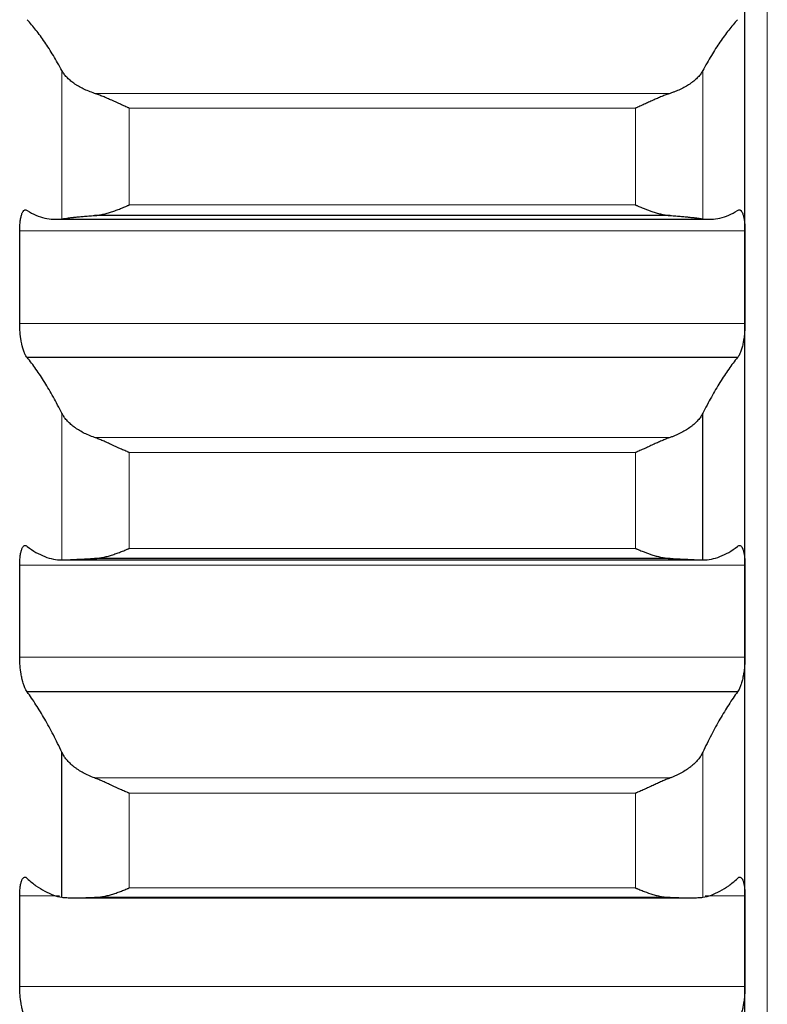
# Model space of a CAD drawing. Header units: inches. Extents: x 0 to 20790, y -12 to 14700.
# Tile 75 of 256: x 8061 to 8115, y 5128 to 5199. Entities that reach past the tile are written whole.
import ezdxf

# ---------------------------------------------------------------- set-up
doc = ezdxf.new("R2010")
doc.units = ezdxf.units.IN
doc.layers.add('1', color=7, linetype='Continuous', true_color=0xffffff)

msp = doc.modelspace()

# ---------------------------------------------------------------- linework, layer by layer
at = {"layer": '1', "color": 110, "linetype": 'Continuous', "lineweight": 13}
for p, q in [((8115.011, 4941.645), (8115.011, 5948.987)), ((8064.438, 5184.46), (8064.438, 5195.083)), ((8110.385, 5184.46), (8110.385, 5195.083)), ((8108.043, 5193.457), (8066.78, 5193.457)), ((8105.556, 5192.392), (8069.267, 5192.392)), ((8069.267, 5185.455), (8069.267, 5192.392)), ((8105.556, 5185.455), (8105.556, 5192.392)), ((8105.556, 5185.455), (8069.267, 5185.455)), ((8113.409, 5183.602), (8061.414, 5183.602)), ((8113.409, 5176.943), (8061.414, 5176.943)), ((8064.438, 5159.999), (8064.438, 5170.515)), ((8108.043, 5168.78), (8066.78, 5168.78)), ((8105.556, 5167.697), (8069.267, 5167.697)), ((8069.267, 5160.831), (8069.267, 5167.697)), ((8105.556, 5160.831), (8105.556, 5167.697)), ((8105.556, 5160.831), (8069.267, 5160.831)), ((8113.409, 5159.616), (8061.414, 5159.616)), ((8113.409, 5153.03), (8061.414, 5153.03)), ((8110.385, 5135.817), (8110.385, 5146.208)), ((8108.043, 5144.367), (8066.78, 5144.367)), ((8105.556, 5143.27), (8069.267, 5143.27)), ((8069.267, 5136.485), (8069.267, 5143.27)), ((8105.556, 5136.485), (8105.556, 5143.27)), ((8105.556, 5136.485), (8069.267, 5136.485)), ((8064.268, 5135.909), (8061.414, 5135.909)), ((8113.409, 5135.909), (8110.555, 5135.909)), ((8113.409, 5129.407), (8061.414, 5129.407))]:
    msp.add_line(p, q, dxfattribs=at)
at = {"layer": '1', "color": 2, "linetype": 'Continuous', "lineweight": 25}
for p, q in [((8113.411, 5180.273), (8113.411, 5204.469)), ((8063.961, 5184.424), (8110.862, 5184.424)), ((8108.043, 5184.694), (8066.78, 5184.694)), ((8113.411, 5156.323), (8113.411, 5180.273)), ((8112.874, 5174.514), (8061.949, 5174.514)), ((8110.385, 5159.999), (8110.385, 5170.515)), ((8108.043, 5160.106), (8066.78, 5160.106)), ((8064.459, 5159.999), (8110.37, 5159.999)), ((8113.411, 5132.658), (8113.411, 5156.323)), ((8112.874, 5150.546), (8061.949, 5150.546)), ((8064.438, 5135.817), (8064.438, 5146.208)), ((8065.426, 5135.778), (8109.432, 5135.778)), ((8108.043, 5135.796), (8066.78, 5135.796)), ((8113.411, 5109.315), (8113.411, 5132.658))]:
    msp.add_line(p, q, dxfattribs=at)
for points in [[(8064.438, 5195.083), (8064.234, 5195.462), (8063.824, 5196.182), (8063.205, 5197.151), (8062.58, 5198.009), (8062.16, 5198.507), (8061.949, 5198.738)], [(8112.874, 5198.738), (8112.663, 5198.507), (8112.243, 5198.009), (8111.618, 5197.151), (8110.999, 5196.182), (8110.589, 5195.462), (8110.385, 5195.083)], [(8061.949, 5185.049), (8062.16, 5184.92), (8062.58, 5184.703), (8063.205, 5184.496), (8063.824, 5184.408), (8064.234, 5184.429), (8064.438, 5184.46)], [(8110.385, 5184.46), (8110.589, 5184.429), (8110.999, 5184.408), (8111.618, 5184.496), (8112.243, 5184.703), (8112.663, 5184.92), (8112.874, 5185.049)], [(8061.411, 5180.273), (8061.411, 5181.383), (8061.412, 5182.493), (8061.414, 5183.602)], [(8113.409, 5183.602), (8113.411, 5182.493), (8113.411, 5181.383), (8113.411, 5180.273)], [(8061.414, 5176.943), (8061.412, 5178.053), (8061.411, 5179.163), (8061.411, 5180.273)], [(8113.411, 5180.273), (8113.411, 5179.163), (8113.411, 5178.053), (8113.409, 5176.943)], [(8064.438, 5170.515), (8064.234, 5170.921), (8063.824, 5171.697), (8063.205, 5172.751), (8062.58, 5173.696), (8062.16, 5174.254), (8061.949, 5174.514)], [(8112.874, 5174.514), (8112.663, 5174.254), (8112.243, 5173.696), (8111.618, 5172.751), (8110.999, 5171.697), (8110.589, 5170.921), (8110.385, 5170.515)], [(8061.949, 5160.965), (8062.16, 5160.805), (8062.58, 5160.525), (8063.205, 5160.224), (8063.824, 5160.042), (8064.234, 5160), (8064.438, 5159.999)], [(8110.385, 5159.999), (8110.589, 5160), (8110.999, 5160.042), (8111.618, 5160.224), (8112.243, 5160.525), (8112.663, 5160.805), (8112.874, 5160.965)], [(8061.411, 5156.323), (8061.411, 5157.421), (8061.412, 5158.518), (8061.414, 5159.616)], [(8113.409, 5159.616), (8113.411, 5158.518), (8113.411, 5157.421), (8113.411, 5156.323)], [(8061.414, 5153.03), (8061.412, 5154.128), (8061.411, 5155.225), (8061.411, 5156.323)], [(8113.411, 5156.323), (8113.411, 5155.225), (8113.411, 5154.128), (8113.409, 5153.03)], [(8064.438, 5146.208), (8064.234, 5146.641), (8063.824, 5147.471), (8063.205, 5148.609), (8062.58, 5149.64), (8062.16, 5150.256), (8061.949, 5150.546)], [(8112.874, 5150.546), (8112.663, 5150.256), (8112.243, 5149.64), (8111.618, 5148.609), (8110.999, 5147.471), (8110.589, 5146.641), (8110.385, 5146.208)], [(8061.949, 5137.158), (8062.16, 5136.967), (8062.58, 5136.626), (8063.205, 5136.231), (8063.824, 5135.955), (8064.234, 5135.85), (8064.438, 5135.817)], [(8110.385, 5135.817), (8110.589, 5135.85), (8110.999, 5135.955), (8111.618, 5136.231), (8112.243, 5136.626), (8112.663, 5136.967), (8112.874, 5137.158)], [(8061.411, 5132.658), (8061.411, 5133.741), (8061.412, 5134.825), (8061.414, 5135.909)], [(8113.409, 5135.909), (8113.411, 5134.825), (8113.411, 5133.741), (8113.411, 5132.658)], [(8061.414, 5129.407), (8061.412, 5130.49), (8061.411, 5131.574), (8061.411, 5132.658)], [(8113.411, 5132.658), (8113.411, 5131.574), (8113.411, 5130.49), (8113.409, 5129.407)]]:
    msp.add_open_spline(points, degree=3, dxfattribs=at)
for points, knots in [([(8066.78, 5193.457), (8066.634, 5193.505), (8066.494, 5193.556), (8066.225, 5193.665), (8065.968, 5193.779), (8065.731, 5193.906), (8065.591, 5193.988), (8065.563, 5194.005), (8065.508, 5194.039), (8065.481, 5194.056), (8065.401, 5194.107), (8065.349, 5194.142), (8065.199, 5194.247), (8065.107, 5194.319), (8064.935, 5194.465), (8064.856, 5194.54), (8064.748, 5194.654), (8064.713, 5194.692), (8064.665, 5194.75), (8064.649, 5194.769), (8064.618, 5194.808), (8064.603, 5194.828), (8064.531, 5194.925), (8064.48, 5195.004), (8064.438, 5195.083)], [0, 0, 0, 0, 0.125, 0.125, 0.25, 0.375, 0.375, 0.40625, 0.40625, 0.4375, 0.4375, 0.5, 0.5, 0.625, 0.625, 0.75, 0.75, 0.8125, 0.8125, 0.84375, 0.84375, 0.875, 0.875, 1, 1, 1, 1]), ([(8110.385, 5195.083), (8110.343, 5195.004), (8110.293, 5194.926), (8110.178, 5194.771), (8110.049, 5194.618), (8109.891, 5194.468), (8109.762, 5194.358), (8109.717, 5194.321), (8109.647, 5194.267), (8109.623, 5194.249), (8109.574, 5194.213), (8109.55, 5194.195), (8109.425, 5194.107), (8109.213, 5193.971), (8108.978, 5193.845), (8108.731, 5193.724), (8108.602, 5193.667), (8108.432, 5193.598), (8108.398, 5193.584), (8108.328, 5193.558), (8108.223, 5193.518), (8108.116, 5193.481), (8108.043, 5193.457)], [0, 0, 0, 0, 0.125, 0.125, 0.25, 0.375, 0.375, 0.4375, 0.4375, 0.46875, 0.46875, 0.5, 0.5, 0.625, 0.75, 0.75, 0.875, 0.875, 0.90625, 0.90625, 0.9375, 1, 1, 1, 1]), ([(8069.267, 5192.392), (8069.264, 5192.393), (8069.261, 5192.394), (8069.254, 5192.397), (8069.251, 5192.399), (8069.241, 5192.403), (8069.221, 5192.412), (8069.175, 5192.432), (8069.082, 5192.473), (8069.003, 5192.508), (8068.845, 5192.579), (8068.74, 5192.627), (8068.426, 5192.769), (8068.218, 5192.864), (8067.907, 5193.004), (8067.803, 5193.05), (8067.648, 5193.118), (8067.596, 5193.14), (8067.492, 5193.185), (8067.44, 5193.206), (8067.286, 5193.271), (8067.183, 5193.311), (8066.98, 5193.388), (8066.88, 5193.425), (8066.78, 5193.457)], [0, 0, 0, 0, 0.003906, 0.003906, 0.007813, 0.007813, 0.015625, 0.03125, 0.0625, 0.125, 0.125, 0.25, 0.25, 0.5, 0.5, 0.625, 0.625, 0.6875, 0.6875, 0.75, 0.75, 0.875, 0.875, 1, 1, 1, 1]), ([(8108.043, 5193.457), (8107.943, 5193.425), (8107.843, 5193.389), (8107.642, 5193.312), (8107.541, 5193.272), (8107.337, 5193.188), (8107.234, 5193.144), (8107.027, 5193.054), (8106.923, 5193.007), (8106.713, 5192.913), (8106.609, 5192.866), (8106.399, 5192.77), (8106.294, 5192.722), (8106.084, 5192.627), (8105.978, 5192.579), (8105.82, 5192.508), (8105.741, 5192.473), (8105.648, 5192.432), (8105.602, 5192.412), (8105.582, 5192.403), (8105.569, 5192.397), (8105.562, 5192.394), (8105.556, 5192.392)], [0, 0, 0, 0, 0.125, 0.125, 0.25, 0.25, 0.375, 0.375, 0.5, 0.5, 0.625, 0.625, 0.75, 0.75, 0.875, 0.875, 0.9375, 0.96875, 0.984375, 0.992188, 0.992188, 1, 1, 1, 1]), ([(8061.414, 5183.602), (8061.414, 5183.667), (8061.416, 5183.794), (8061.424, 5183.976), (8061.433, 5184.092), (8061.441, 5184.177), (8061.444, 5184.205), (8061.45, 5184.26), (8061.453, 5184.286), (8061.471, 5184.418), (8061.488, 5184.514), (8061.512, 5184.623), (8061.518, 5184.644), (8061.526, 5184.675), (8061.528, 5184.685), (8061.534, 5184.705), (8061.548, 5184.754), (8061.574, 5184.834), (8061.6, 5184.894), (8061.627, 5184.949), (8061.641, 5184.973), (8061.685, 5185.038), (8061.716, 5185.068), (8061.763, 5185.096), (8061.78, 5185.102), (8061.804, 5185.107), (8061.813, 5185.107), (8061.83, 5185.107), (8061.838, 5185.107), (8061.88, 5185.099), (8061.914, 5185.08), (8061.949, 5185.049)], [0, 0, 0, 0, 0.0625, 0.125, 0.1875, 0.1875, 0.21875, 0.21875, 0.25, 0.25, 0.375, 0.375, 0.40625, 0.40625, 0.421875, 0.421875, 0.4375, 0.5, 0.5625, 0.5625, 0.625, 0.625, 0.75, 0.75, 0.8125, 0.8125, 0.84375, 0.84375, 0.875, 0.875, 1, 1, 1, 1]), ([(8066.78, 5184.694), (8066.88, 5184.701), (8066.98, 5184.712), (8067.181, 5184.744), (8067.282, 5184.764), (8067.486, 5184.81), (8067.589, 5184.836), (8067.795, 5184.895), (8067.9, 5184.927), (8068.109, 5184.996), (8068.214, 5185.033), (8068.424, 5185.109), (8068.529, 5185.149), (8068.739, 5185.232), (8068.844, 5185.275), (8069.003, 5185.341), (8069.082, 5185.375), (8069.175, 5185.415), (8069.221, 5185.435), (8069.241, 5185.443), (8069.254, 5185.449), (8069.261, 5185.452), (8069.267, 5185.455)], [0, 0, 0, 0, 0.125, 0.125, 0.25, 0.25, 0.375, 0.375, 0.5, 0.5, 0.625, 0.625, 0.75, 0.75, 0.875, 0.875, 0.9375, 0.96875, 0.984375, 0.992188, 0.992188, 1, 1, 1, 1]), ([(8105.556, 5185.455), (8105.559, 5185.453), (8105.562, 5185.452), (8105.569, 5185.449), (8105.572, 5185.448), (8105.582, 5185.443), (8105.602, 5185.435), (8105.648, 5185.415), (8105.741, 5185.375), (8105.82, 5185.341), (8105.978, 5185.275), (8106.083, 5185.232), (8106.397, 5185.109), (8106.605, 5185.032), (8106.916, 5184.929), (8107.02, 5184.897), (8107.175, 5184.853), (8107.227, 5184.839), (8107.33, 5184.812), (8107.382, 5184.8), (8107.537, 5184.764), (8107.64, 5184.744), (8107.843, 5184.712), (8107.943, 5184.701), (8108.043, 5184.694)], [0, 0, 0, 0, 0.003906, 0.003906, 0.007812, 0.007812, 0.015625, 0.03125, 0.0625, 0.125, 0.125, 0.25, 0.25, 0.5, 0.5, 0.625, 0.625, 0.6875, 0.6875, 0.75, 0.75, 0.875, 0.875, 1, 1, 1, 1]), ([(8112.874, 5185.049), (8112.908, 5185.08), (8112.942, 5185.099), (8112.993, 5185.108), (8113.009, 5185.108), (8113.034, 5185.104), (8113.042, 5185.102), (8113.059, 5185.095), (8113.067, 5185.092), (8113.107, 5185.069), (8113.137, 5185.038), (8113.181, 5184.975), (8113.195, 5184.95), (8113.215, 5184.909), (8113.222, 5184.895), (8113.235, 5184.865), (8113.241, 5184.849), (8113.273, 5184.767), (8113.295, 5184.69), (8113.32, 5184.582), (8113.325, 5184.56), (8113.334, 5184.513), (8113.338, 5184.49), (8113.351, 5184.417), (8113.359, 5184.366), (8113.38, 5184.209), (8113.39, 5184.097), (8113.399, 5183.948), (8113.401, 5183.917), (8113.404, 5183.856), (8113.405, 5183.825), (8113.408, 5183.731), (8113.409, 5183.667), (8113.409, 5183.602)], [0, 0, 0, 0, 0.125, 0.125, 0.1875, 0.1875, 0.21875, 0.21875, 0.25, 0.25, 0.375, 0.375, 0.4375, 0.4375, 0.46875, 0.46875, 0.5, 0.5, 0.625, 0.625, 0.65625, 0.65625, 0.6875, 0.6875, 0.75, 0.75, 0.875, 0.875, 0.90625, 0.90625, 0.9375, 0.9375, 1, 1, 1, 1]), ([(8064.438, 5184.46), (8064.48, 5184.466), (8064.53, 5184.473), (8064.645, 5184.489), (8064.774, 5184.506), (8064.932, 5184.525), (8065.061, 5184.54), (8065.106, 5184.546), (8065.176, 5184.553), (8065.2, 5184.556), (8065.249, 5184.561), (8065.273, 5184.564), (8065.398, 5184.578), (8065.609, 5184.599), (8065.845, 5184.621), (8066.092, 5184.643), (8066.221, 5184.653), (8066.391, 5184.667), (8066.425, 5184.669), (8066.495, 5184.674), (8066.599, 5184.682), (8066.707, 5184.689), (8066.78, 5184.694)], [0, 0, 0, 0, 0.125, 0.125, 0.25, 0.375, 0.375, 0.4375, 0.4375, 0.46875, 0.46875, 0.5, 0.5, 0.625, 0.75, 0.75, 0.875, 0.875, 0.90625, 0.90625, 0.9375, 1, 1, 1, 1]), ([(8108.043, 5184.694), (8108.189, 5184.684), (8108.329, 5184.674), (8108.598, 5184.654), (8108.855, 5184.633), (8109.091, 5184.611), (8109.232, 5184.597), (8109.26, 5184.594), (8109.315, 5184.589), (8109.342, 5184.586), (8109.422, 5184.578), (8109.474, 5184.572), (8109.624, 5184.556), (8109.716, 5184.546), (8109.888, 5184.526), (8109.967, 5184.516), (8110.075, 5184.502), (8110.109, 5184.498), (8110.158, 5184.492), (8110.174, 5184.49), (8110.205, 5184.485), (8110.22, 5184.483), (8110.292, 5184.473), (8110.343, 5184.466), (8110.385, 5184.46)], [0, 0, 0, 0, 0.125, 0.125, 0.25, 0.375, 0.375, 0.40625, 0.40625, 0.4375, 0.4375, 0.5, 0.5, 0.625, 0.625, 0.75, 0.75, 0.8125, 0.8125, 0.84375, 0.84375, 0.875, 0.875, 1, 1, 1, 1]), ([(8061.949, 5174.514), (8061.914, 5174.547), (8061.88, 5174.592), (8061.83, 5174.675), (8061.813, 5174.706), (8061.789, 5174.756), (8061.781, 5174.773), (8061.764, 5174.809), (8061.756, 5174.828), (8061.716, 5174.925), (8061.686, 5175.011), (8061.642, 5175.155), (8061.628, 5175.205), (8061.608, 5175.283), (8061.601, 5175.31), (8061.588, 5175.364), (8061.581, 5175.392), (8061.55, 5175.531), (8061.528, 5175.648), (8061.503, 5175.802), (8061.498, 5175.833), (8061.489, 5175.897), (8061.484, 5175.929), (8061.472, 5176.025), (8061.464, 5176.089), (8061.443, 5176.284), (8061.433, 5176.415), (8061.423, 5176.581), (8061.422, 5176.615), (8061.419, 5176.681), (8061.418, 5176.714), (8061.415, 5176.813), (8061.414, 5176.878), (8061.414, 5176.943)], [0, 0, 0, 0, 0.125, 0.125, 0.1875, 0.1875, 0.21875, 0.21875, 0.25, 0.25, 0.375, 0.375, 0.4375, 0.4375, 0.46875, 0.46875, 0.5, 0.5, 0.625, 0.625, 0.65625, 0.65625, 0.6875, 0.6875, 0.75, 0.75, 0.875, 0.875, 0.90625, 0.90625, 0.9375, 0.9375, 1, 1, 1, 1]), ([(8113.409, 5176.943), (8113.409, 5176.878), (8113.407, 5176.748), (8113.399, 5176.552), (8113.39, 5176.42), (8113.382, 5176.32), (8113.379, 5176.287), (8113.373, 5176.221), (8113.369, 5176.188), (8113.352, 5176.025), (8113.335, 5175.899), (8113.31, 5175.744), (8113.305, 5175.714), (8113.297, 5175.668), (8113.295, 5175.653), (8113.289, 5175.623), (8113.275, 5175.548), (8113.248, 5175.419), (8113.223, 5175.312), (8113.196, 5175.208), (8113.181, 5175.157), (8113.138, 5175.012), (8113.107, 5174.925), (8113.059, 5174.81), (8113.043, 5174.774), (8113.018, 5174.724), (8113.01, 5174.708), (8112.993, 5174.677), (8112.985, 5174.662), (8112.943, 5174.592), (8112.908, 5174.547), (8112.874, 5174.514)], [0, 0, 0, 0, 0.0625, 0.125, 0.1875, 0.1875, 0.21875, 0.21875, 0.25, 0.25, 0.375, 0.375, 0.40625, 0.40625, 0.421875, 0.421875, 0.4375, 0.5, 0.5625, 0.5625, 0.625, 0.625, 0.75, 0.75, 0.8125, 0.8125, 0.84375, 0.84375, 0.875, 0.875, 1, 1, 1, 1]), ([(8066.78, 5168.78), (8066.634, 5168.831), (8066.494, 5168.885), (8066.225, 5169), (8065.968, 5169.122), (8065.731, 5169.257), (8065.591, 5169.344), (8065.563, 5169.362), (8065.508, 5169.398), (8065.481, 5169.416), (8065.401, 5169.471), (8065.349, 5169.508), (8065.199, 5169.62), (8065.107, 5169.697), (8064.935, 5169.853), (8064.856, 5169.933), (8064.748, 5170.054), (8064.713, 5170.095), (8064.665, 5170.157), (8064.649, 5170.178), (8064.618, 5170.22), (8064.603, 5170.241), (8064.531, 5170.345), (8064.48, 5170.43), (8064.438, 5170.515)], [0, 0, 0, 0, 0.125, 0.125, 0.25, 0.375, 0.375, 0.40625, 0.40625, 0.4375, 0.4375, 0.5, 0.5, 0.625, 0.625, 0.75, 0.75, 0.8125, 0.8125, 0.84375, 0.84375, 0.875, 0.875, 1, 1, 1, 1]), ([(8110.385, 5170.515), (8110.343, 5170.43), (8110.293, 5170.346), (8110.178, 5170.18), (8110.049, 5170.016), (8109.891, 5169.856), (8109.762, 5169.738), (8109.717, 5169.699), (8109.647, 5169.641), (8109.623, 5169.622), (8109.574, 5169.584), (8109.55, 5169.565), (8109.425, 5169.471), (8109.213, 5169.326), (8108.978, 5169.192), (8108.731, 5169.064), (8108.602, 5169.002), (8108.432, 5168.929), (8108.398, 5168.915), (8108.328, 5168.886), (8108.223, 5168.845), (8108.116, 5168.805), (8108.043, 5168.78)], [0, 0, 0, 0, 0.125, 0.125, 0.25, 0.375, 0.375, 0.4375, 0.4375, 0.46875, 0.46875, 0.5, 0.5, 0.625, 0.75, 0.75, 0.875, 0.875, 0.90625, 0.90625, 0.9375, 1, 1, 1, 1]), ([(8069.267, 5167.697), (8069.264, 5167.699), (8069.261, 5167.7), (8069.254, 5167.703), (8069.251, 5167.705), (8069.241, 5167.709), (8069.221, 5167.718), (8069.175, 5167.738), (8069.082, 5167.778), (8069.003, 5167.813), (8068.845, 5167.884), (8068.74, 5167.931), (8068.426, 5168.074), (8068.218, 5168.17), (8067.907, 5168.312), (8067.803, 5168.358), (8067.648, 5168.428), (8067.596, 5168.451), (8067.492, 5168.496), (8067.44, 5168.518), (8067.286, 5168.584), (8067.183, 5168.627), (8066.98, 5168.707), (8066.88, 5168.745), (8066.78, 5168.78)], [0, 0, 0, 0, 0.003906, 0.003906, 0.007812, 0.007812, 0.015625, 0.03125, 0.0625, 0.125, 0.125, 0.25, 0.25, 0.5, 0.5, 0.625, 0.625, 0.6875, 0.6875, 0.75, 0.75, 0.875, 0.875, 1, 1, 1, 1]), ([(8108.043, 5168.78), (8107.943, 5168.745), (8107.843, 5168.707), (8107.642, 5168.628), (8107.541, 5168.586), (8107.337, 5168.499), (8107.234, 5168.454), (8107.027, 5168.362), (8106.923, 5168.315), (8106.713, 5168.219), (8106.609, 5168.171), (8106.399, 5168.075), (8106.294, 5168.027), (8106.084, 5167.932), (8105.978, 5167.884), (8105.82, 5167.813), (8105.741, 5167.778), (8105.648, 5167.738), (8105.602, 5167.718), (8105.582, 5167.709), (8105.569, 5167.703), (8105.562, 5167.7), (8105.556, 5167.697)], [0, 0, 0, 0, 0.125, 0.125, 0.25, 0.25, 0.375, 0.375, 0.5, 0.5, 0.625, 0.625, 0.75, 0.75, 0.875, 0.875, 0.9375, 0.96875, 0.984375, 0.992187, 0.992187, 1, 1, 1, 1]), ([(8061.414, 5159.616), (8061.414, 5159.68), (8061.416, 5159.805), (8061.424, 5159.984), (8061.433, 5160.097), (8061.441, 5160.18), (8061.444, 5160.207), (8061.45, 5160.261), (8061.453, 5160.287), (8061.471, 5160.414), (8061.488, 5160.506), (8061.512, 5160.61), (8061.518, 5160.631), (8061.526, 5160.66), (8061.528, 5160.67), (8061.534, 5160.689), (8061.548, 5160.735), (8061.574, 5160.81), (8061.6, 5160.866), (8061.627, 5160.915), (8061.641, 5160.937), (8061.685, 5160.994), (8061.716, 5161.02), (8061.763, 5161.04), (8061.78, 5161.043), (8061.804, 5161.044), (8061.813, 5161.044), (8061.83, 5161.041), (8061.838, 5161.039), (8061.88, 5161.025), (8061.914, 5161.001), (8061.949, 5160.965)], [0, 0, 0, 0, 0.0625, 0.125, 0.1875, 0.1875, 0.21875, 0.21875, 0.25, 0.25, 0.375, 0.375, 0.40625, 0.40625, 0.421875, 0.421875, 0.4375, 0.5, 0.5625, 0.5625, 0.625, 0.625, 0.75, 0.75, 0.8125, 0.8125, 0.84375, 0.84375, 0.875, 0.875, 1, 1, 1, 1]), ([(8066.78, 5160.106), (8066.88, 5160.11), (8066.98, 5160.119), (8067.181, 5160.146), (8067.282, 5160.164), (8067.486, 5160.207), (8067.589, 5160.231), (8067.795, 5160.286), (8067.9, 5160.317), (8068.109, 5160.383), (8068.214, 5160.418), (8068.424, 5160.492), (8068.529, 5160.531), (8068.739, 5160.612), (8068.844, 5160.654), (8069.003, 5160.719), (8069.082, 5160.752), (8069.175, 5160.791), (8069.221, 5160.811), (8069.241, 5160.82), (8069.254, 5160.826), (8069.261, 5160.828), (8069.267, 5160.831)], [0, 0, 0, 0, 0.125, 0.125, 0.25, 0.25, 0.375, 0.375, 0.5, 0.5, 0.625, 0.625, 0.75, 0.75, 0.875, 0.875, 0.9375, 0.96875, 0.984375, 0.992188, 0.992188, 1, 1, 1, 1]), ([(8105.556, 5160.831), (8105.559, 5160.83), (8105.562, 5160.828), (8105.569, 5160.826), (8105.572, 5160.824), (8105.582, 5160.82), (8105.602, 5160.811), (8105.648, 5160.791), (8105.741, 5160.752), (8105.82, 5160.719), (8105.978, 5160.654), (8106.083, 5160.612), (8106.397, 5160.491), (8106.605, 5160.417), (8106.916, 5160.319), (8107.02, 5160.289), (8107.175, 5160.247), (8107.227, 5160.234), (8107.33, 5160.209), (8107.382, 5160.197), (8107.537, 5160.165), (8107.64, 5160.147), (8107.843, 5160.119), (8107.943, 5160.11), (8108.043, 5160.106)], [0, 0, 0, 0, 0.003906, 0.003906, 0.007813, 0.007813, 0.015625, 0.03125, 0.0625, 0.125, 0.125, 0.25, 0.25, 0.5, 0.5, 0.625, 0.625, 0.6875, 0.6875, 0.75, 0.75, 0.875, 0.875, 1, 1, 1, 1]), ([(8112.874, 5160.965), (8112.908, 5161.001), (8112.942, 5161.024), (8112.993, 5161.042), (8113.009, 5161.044), (8113.034, 5161.044), (8113.042, 5161.043), (8113.059, 5161.039), (8113.067, 5161.037), (8113.107, 5161.02), (8113.137, 5160.995), (8113.181, 5160.938), (8113.195, 5160.917), (8113.215, 5160.879), (8113.222, 5160.866), (8113.235, 5160.838), (8113.241, 5160.823), (8113.273, 5160.747), (8113.295, 5160.675), (8113.32, 5160.571), (8113.325, 5160.55), (8113.334, 5160.506), (8113.338, 5160.483), (8113.351, 5160.413), (8113.359, 5160.364), (8113.38, 5160.212), (8113.39, 5160.103), (8113.399, 5159.956), (8113.401, 5159.926), (8113.404, 5159.866), (8113.405, 5159.835), (8113.408, 5159.743), (8113.409, 5159.68), (8113.409, 5159.616)], [0, 0, 0, 0, 0.125, 0.125, 0.1875, 0.1875, 0.21875, 0.21875, 0.25, 0.25, 0.375, 0.375, 0.4375, 0.4375, 0.46875, 0.46875, 0.5, 0.5, 0.625, 0.625, 0.65625, 0.65625, 0.6875, 0.6875, 0.75, 0.75, 0.875, 0.875, 0.90625, 0.90625, 0.9375, 0.9375, 1, 1, 1, 1]), ([(8064.438, 5159.999), (8064.48, 5159.999), (8064.53, 5160), (8064.645, 5160.003), (8064.774, 5160.007), (8064.932, 5160.015), (8065.061, 5160.021), (8065.106, 5160.023), (8065.176, 5160.027), (8065.2, 5160.028), (8065.249, 5160.031), (8065.273, 5160.032), (8065.398, 5160.038), (8065.609, 5160.05), (8065.845, 5160.062), (8066.092, 5160.074), (8066.221, 5160.081), (8066.391, 5160.089), (8066.425, 5160.09), (8066.495, 5160.093), (8066.599, 5160.098), (8066.707, 5160.103), (8066.78, 5160.106)], [0, 0, 0, 0, 0.125, 0.125, 0.25, 0.375, 0.375, 0.4375, 0.4375, 0.46875, 0.46875, 0.5, 0.5, 0.625, 0.75, 0.75, 0.875, 0.875, 0.90625, 0.90625, 0.9375, 1, 1, 1, 1]), ([(8108.043, 5160.106), (8108.189, 5160.1), (8108.329, 5160.094), (8108.598, 5160.081), (8108.855, 5160.068), (8109.091, 5160.056), (8109.232, 5160.049), (8109.26, 5160.047), (8109.315, 5160.044), (8109.342, 5160.043), (8109.422, 5160.039), (8109.474, 5160.036), (8109.624, 5160.028), (8109.716, 5160.023), (8109.888, 5160.015), (8109.967, 5160.011), (8110.075, 5160.007), (8110.109, 5160.005), (8110.158, 5160.004), (8110.174, 5160.003), (8110.205, 5160.002), (8110.22, 5160.002), (8110.292, 5160), (8110.343, 5159.999), (8110.385, 5159.999)], [0, 0, 0, 0, 0.125, 0.125, 0.25, 0.375, 0.375, 0.40625, 0.40625, 0.4375, 0.4375, 0.5, 0.5, 0.625, 0.625, 0.75, 0.75, 0.8125, 0.8125, 0.84375, 0.84375, 0.875, 0.875, 1, 1, 1, 1]), ([(8061.949, 5150.546), (8061.914, 5150.584), (8061.88, 5150.634), (8061.83, 5150.724), (8061.813, 5150.756), (8061.789, 5150.81), (8061.781, 5150.828), (8061.764, 5150.867), (8061.756, 5150.886), (8061.716, 5150.988), (8061.686, 5151.078), (8061.642, 5151.227), (8061.628, 5151.278), (8061.608, 5151.359), (8061.601, 5151.387), (8061.588, 5151.442), (8061.581, 5151.471), (8061.55, 5151.613), (8061.528, 5151.732), (8061.503, 5151.888), (8061.498, 5151.92), (8061.489, 5151.984), (8061.484, 5152.016), (8061.472, 5152.113), (8061.464, 5152.178), (8061.443, 5152.374), (8061.433, 5152.505), (8061.423, 5152.671), (8061.422, 5152.704), (8061.419, 5152.77), (8061.418, 5152.803), (8061.415, 5152.901), (8061.414, 5152.966), (8061.414, 5153.03)], [0, 0, 0, 0, 0.125, 0.125, 0.1875, 0.1875, 0.21875, 0.21875, 0.25, 0.25, 0.375, 0.375, 0.4375, 0.4375, 0.46875, 0.46875, 0.5, 0.5, 0.625, 0.625, 0.65625, 0.65625, 0.6875, 0.6875, 0.75, 0.75, 0.875, 0.875, 0.90625, 0.90625, 0.9375, 0.9375, 1, 1, 1, 1]), ([(8113.409, 5153.03), (8113.409, 5152.966), (8113.407, 5152.837), (8113.399, 5152.641), (8113.39, 5152.51), (8113.382, 5152.41), (8113.379, 5152.377), (8113.373, 5152.311), (8113.369, 5152.278), (8113.352, 5152.114), (8113.335, 5151.986), (8113.31, 5151.83), (8113.305, 5151.799), (8113.297, 5151.752), (8113.295, 5151.737), (8113.289, 5151.706), (8113.275, 5151.63), (8113.248, 5151.499), (8113.223, 5151.388), (8113.196, 5151.281), (8113.181, 5151.229), (8113.138, 5151.079), (8113.107, 5150.989), (8113.059, 5150.867), (8113.043, 5150.829), (8113.018, 5150.776), (8113.01, 5150.759), (8112.993, 5150.725), (8112.985, 5150.71), (8112.943, 5150.634), (8112.908, 5150.584), (8112.874, 5150.546)], [0, 0, 0, 0, 0.0625, 0.125, 0.1875, 0.1875, 0.21875, 0.21875, 0.25, 0.25, 0.375, 0.375, 0.40625, 0.40625, 0.421875, 0.421875, 0.4375, 0.5, 0.5625, 0.5625, 0.625, 0.625, 0.75, 0.75, 0.8125, 0.8125, 0.84375, 0.84375, 0.875, 0.875, 1, 1, 1, 1]), ([(8066.78, 5144.367), (8066.634, 5144.421), (8066.494, 5144.478), (8066.225, 5144.6), (8065.968, 5144.729), (8065.731, 5144.871), (8065.591, 5144.964), (8065.563, 5144.983), (8065.508, 5145.021), (8065.481, 5145.04), (8065.401, 5145.098), (8065.349, 5145.138), (8065.199, 5145.257), (8065.107, 5145.338), (8064.935, 5145.504), (8064.856, 5145.589), (8064.748, 5145.718), (8064.713, 5145.761), (8064.665, 5145.827), (8064.649, 5145.849), (8064.618, 5145.894), (8064.603, 5145.916), (8064.531, 5146.027), (8064.48, 5146.117), (8064.438, 5146.208)], [0, 0, 0, 0, 0.125, 0.125, 0.25, 0.375, 0.375, 0.40625, 0.40625, 0.4375, 0.4375, 0.5, 0.5, 0.625, 0.625, 0.75, 0.75, 0.8125, 0.8125, 0.84375, 0.84375, 0.875, 0.875, 1, 1, 1, 1]), ([(8110.385, 5146.208), (8110.343, 5146.117), (8110.293, 5146.028), (8110.178, 5145.851), (8110.049, 5145.677), (8109.891, 5145.507), (8109.762, 5145.382), (8109.717, 5145.341), (8109.647, 5145.279), (8109.623, 5145.259), (8109.574, 5145.218), (8109.55, 5145.198), (8109.425, 5145.099), (8109.213, 5144.945), (8108.978, 5144.803), (8108.731, 5144.667), (8108.602, 5144.602), (8108.432, 5144.525), (8108.398, 5144.51), (8108.328, 5144.48), (8108.223, 5144.436), (8108.116, 5144.394), (8108.043, 5144.367)], [0, 0, 0, 0, 0.125, 0.125, 0.25, 0.375, 0.375, 0.4375, 0.4375, 0.46875, 0.46875, 0.5, 0.5, 0.625, 0.75, 0.75, 0.875, 0.875, 0.90625, 0.90625, 0.9375, 1, 1, 1, 1]), ([(8069.267, 5143.27), (8069.264, 5143.271), (8069.261, 5143.272), (8069.254, 5143.275), (8069.251, 5143.277), (8069.241, 5143.281), (8069.221, 5143.29), (8069.175, 5143.31), (8069.082, 5143.35), (8069.003, 5143.385), (8068.845, 5143.455), (8068.74, 5143.502), (8068.426, 5143.645), (8068.218, 5143.741), (8067.907, 5143.884), (8067.803, 5143.932), (8067.648, 5144.003), (8067.596, 5144.026), (8067.492, 5144.072), (8067.44, 5144.095), (8067.286, 5144.163), (8067.183, 5144.207), (8066.98, 5144.291), (8066.88, 5144.33), (8066.78, 5144.367)], [0, 0, 0, 0, 0.003906, 0.003906, 0.007812, 0.007812, 0.015625, 0.03125, 0.0625, 0.125, 0.125, 0.25, 0.25, 0.5, 0.5, 0.625, 0.625, 0.6875, 0.6875, 0.75, 0.75, 0.875, 0.875, 1, 1, 1, 1]), ([(8108.043, 5144.367), (8107.943, 5144.33), (8107.843, 5144.291), (8107.642, 5144.208), (8107.541, 5144.165), (8107.337, 5144.075), (8107.234, 5144.029), (8107.027, 5143.936), (8106.923, 5143.888), (8106.713, 5143.791), (8106.609, 5143.743), (8106.399, 5143.646), (8106.294, 5143.598), (8106.084, 5143.502), (8105.978, 5143.455), (8105.82, 5143.385), (8105.741, 5143.35), (8105.648, 5143.309), (8105.602, 5143.29), (8105.582, 5143.281), (8105.569, 5143.275), (8105.562, 5143.272), (8105.556, 5143.27)], [0, 0, 0, 0, 0.125, 0.125, 0.25, 0.25, 0.375, 0.375, 0.5, 0.5, 0.625, 0.625, 0.75, 0.75, 0.875, 0.875, 0.9375, 0.96875, 0.984375, 0.992188, 0.992188, 1, 1, 1, 1]), ([(8061.414, 5135.909), (8061.414, 5135.972), (8061.416, 5136.095), (8061.424, 5136.271), (8061.433, 5136.381), (8061.441, 5136.462), (8061.444, 5136.488), (8061.45, 5136.54), (8061.453, 5136.565), (8061.471, 5136.688), (8061.488, 5136.777), (8061.512, 5136.875), (8061.518, 5136.895), (8061.526, 5136.922), (8061.528, 5136.932), (8061.534, 5136.949), (8061.548, 5136.993), (8061.574, 5137.063), (8061.6, 5137.114), (8061.627, 5137.159), (8061.641, 5137.178), (8061.685, 5137.228), (8061.716, 5137.248), (8061.763, 5137.26), (8061.78, 5137.262), (8061.804, 5137.258), (8061.813, 5137.257), (8061.83, 5137.251), (8061.838, 5137.248), (8061.88, 5137.227), (8061.914, 5137.199), (8061.949, 5137.158)], [0, 0, 0, 0, 0.0625, 0.125, 0.1875, 0.1875, 0.21875, 0.21875, 0.25, 0.25, 0.375, 0.375, 0.40625, 0.40625, 0.421875, 0.421875, 0.4375, 0.5, 0.5625, 0.5625, 0.625, 0.625, 0.75, 0.75, 0.8125, 0.8125, 0.84375, 0.84375, 0.875, 0.875, 1, 1, 1, 1]), ([(8112.874, 5137.158), (8112.908, 5137.199), (8112.942, 5137.227), (8112.993, 5137.252), (8113.009, 5137.257), (8113.034, 5137.26), (8113.042, 5137.261), (8113.059, 5137.26), (8113.067, 5137.259), (8113.107, 5137.248), (8113.137, 5137.228), (8113.181, 5137.179), (8113.195, 5137.16), (8113.215, 5137.126), (8113.222, 5137.114), (8113.235, 5137.088), (8113.241, 5137.075), (8113.273, 5137.004), (8113.295, 5136.937), (8113.32, 5136.838), (8113.325, 5136.818), (8113.334, 5136.776), (8113.338, 5136.754), (8113.351, 5136.687), (8113.359, 5136.64), (8113.38, 5136.493), (8113.39, 5136.387), (8113.399, 5136.243), (8113.401, 5136.214), (8113.404, 5136.155), (8113.405, 5136.125), (8113.408, 5136.034), (8113.409, 5135.972), (8113.409, 5135.909)], [0, 0, 0, 0, 0.125, 0.125, 0.1875, 0.1875, 0.21875, 0.21875, 0.25, 0.25, 0.375, 0.375, 0.4375, 0.4375, 0.46875, 0.46875, 0.5, 0.5, 0.625, 0.625, 0.65625, 0.65625, 0.6875, 0.6875, 0.75, 0.75, 0.875, 0.875, 0.90625, 0.90625, 0.9375, 0.9375, 1, 1, 1, 1]), ([(8066.78, 5135.796), (8066.88, 5135.798), (8066.98, 5135.805), (8067.181, 5135.827), (8067.282, 5135.843), (8067.486, 5135.882), (8067.589, 5135.904), (8067.795, 5135.956), (8067.9, 5135.985), (8068.109, 5136.048), (8068.214, 5136.081), (8068.424, 5136.153), (8068.529, 5136.191), (8068.739, 5136.27), (8068.844, 5136.311), (8069.003, 5136.375), (8069.082, 5136.407), (8069.175, 5136.446), (8069.221, 5136.465), (8069.241, 5136.474), (8069.254, 5136.479), (8069.261, 5136.482), (8069.267, 5136.485)], [0, 0, 0, 0, 0.125, 0.125, 0.25, 0.25, 0.375, 0.375, 0.5, 0.5, 0.625, 0.625, 0.75, 0.75, 0.875, 0.875, 0.9375, 0.96875, 0.984375, 0.992187, 0.992187, 1, 1, 1, 1]), ([(8105.556, 5136.485), (8105.559, 5136.484), (8105.562, 5136.482), (8105.569, 5136.479), (8105.572, 5136.478), (8105.582, 5136.474), (8105.602, 5136.465), (8105.648, 5136.446), (8105.741, 5136.407), (8105.82, 5136.375), (8105.978, 5136.311), (8106.083, 5136.27), (8106.397, 5136.152), (8106.605, 5136.08), (8106.916, 5135.987), (8107.02, 5135.958), (8107.175, 5135.919), (8107.227, 5135.907), (8107.33, 5135.884), (8107.382, 5135.873), (8107.537, 5135.844), (8107.64, 5135.828), (8107.843, 5135.805), (8107.943, 5135.798), (8108.043, 5135.796)], [0, 0, 0, 0, 0.003906, 0.003906, 0.007812, 0.007812, 0.015625, 0.03125, 0.0625, 0.125, 0.125, 0.25, 0.25, 0.5, 0.5, 0.625, 0.625, 0.6875, 0.6875, 0.75, 0.75, 0.875, 0.875, 1, 1, 1, 1]), ([(8064.438, 5135.817), (8064.48, 5135.811), (8064.53, 5135.805), (8064.645, 5135.795), (8064.774, 5135.787), (8064.932, 5135.783), (8065.061, 5135.78), (8065.106, 5135.779), (8065.176, 5135.779), (8065.2, 5135.779), (8065.249, 5135.778), (8065.273, 5135.778), (8065.398, 5135.778), (8065.609, 5135.779), (8065.845, 5135.781), (8066.092, 5135.785), (8066.221, 5135.787), (8066.391, 5135.789), (8066.425, 5135.79), (8066.495, 5135.791), (8066.599, 5135.793), (8066.707, 5135.795), (8066.78, 5135.796)], [0, 0, 0, 0, 0.125, 0.125, 0.25, 0.375, 0.375, 0.4375, 0.4375, 0.46875, 0.46875, 0.5, 0.5, 0.625, 0.75, 0.75, 0.875, 0.875, 0.90625, 0.90625, 0.9375, 1, 1, 1, 1]), ([(8108.043, 5135.796), (8108.189, 5135.793), (8108.329, 5135.791), (8108.598, 5135.787), (8108.855, 5135.783), (8109.091, 5135.78), (8109.232, 5135.779), (8109.26, 5135.779), (8109.315, 5135.778), (8109.342, 5135.778), (8109.422, 5135.778), (8109.474, 5135.778), (8109.624, 5135.778), (8109.716, 5135.779), (8109.888, 5135.782), (8109.967, 5135.785), (8110.075, 5135.789), (8110.109, 5135.791), (8110.158, 5135.794), (8110.174, 5135.795), (8110.205, 5135.797), (8110.22, 5135.799), (8110.292, 5135.805), (8110.343, 5135.811), (8110.385, 5135.817)], [0, 0, 0, 0, 0.125, 0.125, 0.25, 0.375, 0.375, 0.40625, 0.40625, 0.4375, 0.4375, 0.5, 0.5, 0.625, 0.625, 0.75, 0.75, 0.8125, 0.8125, 0.84375, 0.84375, 0.875, 0.875, 1, 1, 1, 1]), ([(8061.949, 5126.872), (8061.914, 5126.915), (8061.88, 5126.969), (8061.83, 5127.066), (8061.813, 5127.1), (8061.789, 5127.157), (8061.781, 5127.176), (8061.764, 5127.217), (8061.756, 5127.238), (8061.716, 5127.344), (8061.686, 5127.438), (8061.642, 5127.591), (8061.628, 5127.644), (8061.608, 5127.727), (8061.601, 5127.756), (8061.588, 5127.813), (8061.581, 5127.842), (8061.55, 5127.987), (8061.528, 5128.108), (8061.503, 5128.266), (8061.498, 5128.298), (8061.489, 5128.362), (8061.484, 5128.395), (8061.472, 5128.493), (8061.464, 5128.558), (8061.443, 5128.754), (8061.433, 5128.886), (8061.423, 5129.051), (8061.422, 5129.084), (8061.419, 5129.149), (8061.418, 5129.182), (8061.415, 5129.279), (8061.414, 5129.343), (8061.414, 5129.407)], [0, 0, 0, 0, 0.125, 0.125, 0.1875, 0.1875, 0.21875, 0.21875, 0.25, 0.25, 0.375, 0.375, 0.4375, 0.4375, 0.46875, 0.46875, 0.5, 0.5, 0.625, 0.625, 0.65625, 0.65625, 0.6875, 0.6875, 0.75, 0.75, 0.875, 0.875, 0.90625, 0.90625, 0.9375, 0.9375, 1, 1, 1, 1]), ([(8113.409, 5129.407), (8113.409, 5129.343), (8113.407, 5129.216), (8113.399, 5129.022), (8113.39, 5128.89), (8113.382, 5128.791), (8113.379, 5128.757), (8113.373, 5128.691), (8113.369, 5128.658), (8113.352, 5128.494), (8113.335, 5128.365), (8113.31, 5128.207), (8113.305, 5128.175), (8113.297, 5128.128), (8113.295, 5128.113), (8113.289, 5128.082), (8113.275, 5128.004), (8113.248, 5127.87), (8113.223, 5127.757), (8113.196, 5127.647), (8113.181, 5127.594), (8113.138, 5127.439), (8113.107, 5127.345), (8113.059, 5127.218), (8113.043, 5127.178), (8113.018, 5127.121), (8113.01, 5127.103), (8112.993, 5127.067), (8112.985, 5127.05), (8112.943, 5126.969), (8112.908, 5126.915), (8112.874, 5126.872)], [0, 0, 0, 0, 0.0625, 0.125, 0.1875, 0.1875, 0.21875, 0.21875, 0.25, 0.25, 0.375, 0.375, 0.40625, 0.40625, 0.421875, 0.421875, 0.4375, 0.5, 0.5625, 0.5625, 0.625, 0.625, 0.75, 0.75, 0.8125, 0.8125, 0.84375, 0.84375, 0.875, 0.875, 1, 1, 1, 1])]:
    msp.add_open_spline(points, degree=3, knots=knots, dxfattribs=at)

doc.saveas('drawing.dxf')
